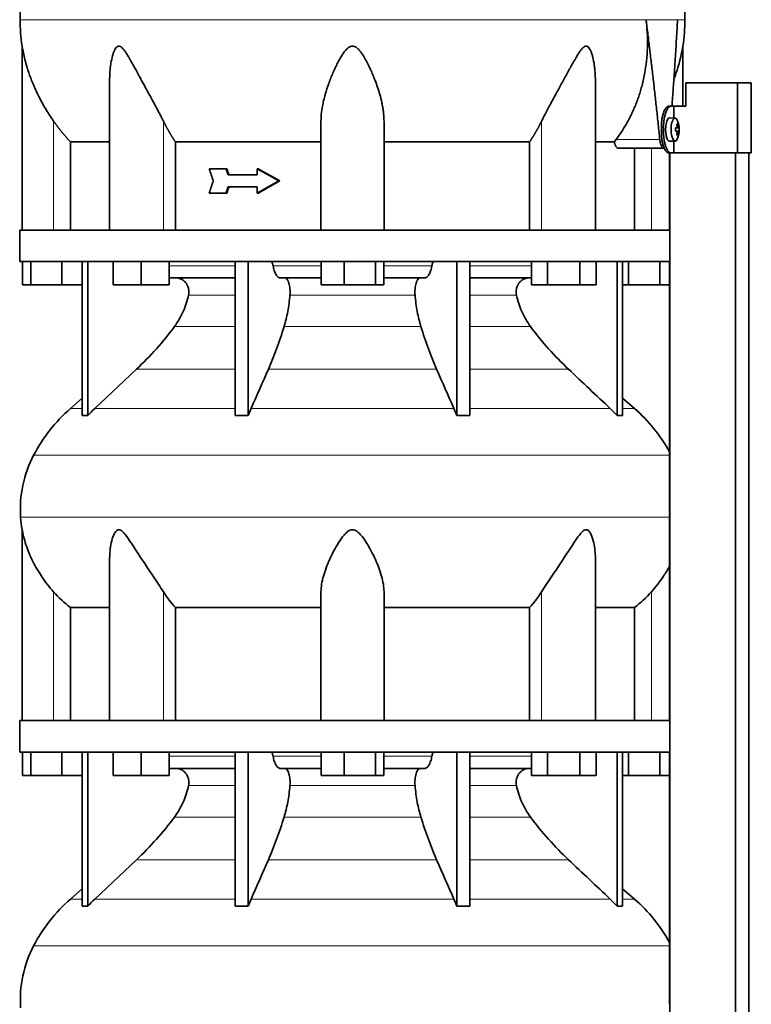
# Model space of a CAD drawing. Header units: millimetres. Extents: x 446 to 1338, y -1671 to 1539.
# Tile 20 of 25: x 962 to 1275, y 381 to 803. Entities that reach past the tile are written whole.
import ezdxf

# ---------------------------------------------------------------- set-up
doc = ezdxf.new("R2010")
doc.units = ezdxf.units.MM
for name, color, linetype in [('M5X8_UNI7687', 7, 'Continuous'), ('MID_344-3', 7, 'Continuous'), ('VSI344-454_TERMI', 7, 'Continuous'), ('VSI344-454_TESTA', 7, 'Continuous'), ('VSI344_DIFFUSORE', 7, 'Continuous')]:
    doc.layers.add(name, color=color, linetype=linetype)

# ---------------------------------------------------------------- blocks, each defined once
blk = doc.blocks.new('SE3')
at = {"layer": 'M5X8_UNI7687', "color": 7, "linetype": 'Continuous', "lineweight": 35}
for p, q in [((1242.54, 760.6), (1240.19, 760.67)), ((1244.06, 756.38), (1242.66, 756.26)), ((1242.66, 756.33), (1243.24, 756.38)), ((1244.26, 756.36), (1242.66, 756.25)), ((1244.26, 754.98), (1242.66, 755.1)), ((1242.66, 755.09), (1244.06, 754.96)), ((1243.24, 754.96), (1242.66, 755.02)), ((1243.7, 758.01), (1243.28, 757.7)), ((1240.19, 750.67), (1242.54, 750.74)), ((1243.7, 753.34), (1243.28, 753.64))]:
    blk.add_line(p, q, dxfattribs=at)
at = {"layer": 'M5X8_UNI7687', "color": 4, "linetype": 'Continuous', "lineweight": 9}
for p, q in [((1242.66, 756.33), (1243.24, 756.38)), ((1243.24, 754.96), (1242.66, 755.02)), ((1243.4, 756.84), (1243.89, 756.88)), ((1243.89, 754.46), (1243.4, 754.51))]:
    blk.add_line(p, q, dxfattribs=at)
at = {"layer": 'M5X8_UNI7687', "color": 7, "linetype": 'Continuous', "lineweight": 35}
for centre, radius, start, end in [((1234.35, 755.67), 10, 337.7946, 22.2054), ((1234.66, 755.67), 9.62, 355.8727, 4.1273)]:
    blk.add_arc(centre, radius, start, end, dxfattribs=at)
for centre, major_axis, ratio, start_param, end_param in [((1240.17, 755.67), (0, 5), 0.34202, 0, 3.151709), ((1242.52, 755.67), (0, -4.93), 0.34202, 2.444185, 6.283185), ((1234.36, 755.52), (9.97, 0.82), 0.029809, 0.468971, 0.583531), ((1237.47, 755.67), (0, -9.26), 0.562348, 1.49595, 1.645642), ((1234.36, 755.83), (9.97, -0.82), 0.029809, -0.583531, -0.468971), ((1236.42, 752.61), (7.67, 5.19), 0.199978, 0.212267, 0.361959), ((1234.41, 755.67), (0, 10), 0.906308, 4.833518, 4.948078), ((1234.3, 755.67), (0, 10), 0.965926, 4.833518, 4.948078), ((1234.36, 755.52), (9.97, 0.82), 0.029809, 0.112154, 0.226713), ((1234.36, 755.83), (9.97, -0.82), 0.029809, -0.226713, -0.112154), ((1242.52, 755.67), (0, -4.93), 0.34202, 0, 0.697408), ((1234.41, 755.67), (0, -10), 0.906308, 1.335108, 1.449667), ((1236.42, 758.74), (7.67, -5.19), 0.199978, -0.361959, -0.212267), ((1234.3, 755.67), (0, -10), 0.965926, 1.335108, 1.449667)]:
    blk.add_ellipse(centre, major_axis=major_axis, ratio=ratio, start_param=start_param, end_param=end_param, dxfattribs=at)
for points in [[(1243.24, 756.38), (1243.24, 756.38), (1243.26, 756.38), (1243.28, 756.39), (1243.3, 756.4), (1243.32, 756.42), (1243.34, 756.44), (1243.35, 756.47), (1243.37, 756.5), (1243.38, 756.53), (1243.39, 756.57), (1243.4, 756.61), (1243.41, 756.65), (1243.41, 756.69), (1243.41, 756.73), (1243.41, 756.78), (1243.41, 756.83), (1243.41, 756.86), (1243.41, 756.88)], [(1243.41, 754.46), (1243.41, 754.48), (1243.41, 754.52), (1243.41, 754.56), (1243.41, 754.61), (1243.41, 754.65), (1243.41, 754.7), (1243.4, 754.74), (1243.39, 754.78), (1243.38, 754.81), (1243.37, 754.85), (1243.35, 754.88), (1243.34, 754.9), (1243.32, 754.92), (1243.3, 754.94), (1243.28, 754.95), (1243.26, 754.96), (1243.24, 754.96), (1243.24, 754.96)], [(1243.89, 756.88), (1243.89, 756.86), (1243.9, 756.83), (1243.91, 756.78), (1243.91, 756.73), (1243.92, 756.69), (1243.93, 756.65), (1243.94, 756.61), (1243.95, 756.57), (1243.97, 756.53), (1243.98, 756.5), (1243.99, 756.47), (1244, 756.44), (1244.02, 756.42), (1244.03, 756.4), (1244.04, 756.39), (1244.05, 756.38), (1244.06, 756.38), (1244.06, 756.38)], [(1244.06, 754.96), (1244.06, 754.96), (1244.05, 754.96), (1244.04, 754.95), (1244.03, 754.94), (1244.02, 754.92), (1244, 754.9), (1243.99, 754.88), (1243.98, 754.85), (1243.97, 754.81), (1243.95, 754.78), (1243.94, 754.74), (1243.93, 754.7), (1243.92, 754.65), (1243.91, 754.61), (1243.91, 754.56), (1243.9, 754.52), (1243.89, 754.48), (1243.89, 754.46)]]:
    blk.add_open_spline(points, degree=3, dxfattribs=at)
at = {"layer": 'MID_344-3', "color": 7, "linetype": 'Continuous', "lineweight": 35}
for p, q in [((1240.18, 745.67), (1240.18, 712.67)), ((1240.25, 745.67), (1240.25, 83.67)), ((1268.39, 83.67), (1268.39, 745.67)), ((1274.18, 83.67), (1274.18, 745.67)), ((1240.18, 699.17), (1240.18, 595.23)), ((1240.18, 590.99), (1240.18, 502.67)), ((1240.18, 489.17), (1240.18, 385.23))]:
    blk.add_line(p, q, dxfattribs=at)
at = {"layer": 'VSI344-454_TERMI', "color": 7, "linetype": 'Continuous', "lineweight": 35}
for p, q in [((1269.27, 775.67), (1247.17, 775.67)), ((1247.17, 775.67), (1247.17, 765.67)), ((1275.19, 775.67), (1269.27, 775.67)), ((1269.27, 775.67), (1269.27, 745.67)), ((1275.19, 775.67), (1275.19, 745.67)), ((1239.9, 765.67), (1240.82, 765.67)), ((1240.82, 765.67), (1242, 765.67)), ((1242, 760.62), (1242, 765.67)), ((1242, 765.67), (1247.17, 765.67)), ((1236.67, 754.67), (1236.67, 756.67)), ((1237.59, 754.67), (1237.59, 756.67)), ((1242, 745.67), (1242, 750.73)), ((1240.82, 745.67), (1239.9, 745.67)), ((1240.82, 745.67), (1242, 745.67)), ((1269.27, 745.67), (1242, 745.67)), ((1275.19, 745.67), (1269.27, 745.67))]:
    blk.add_line(p, q, dxfattribs=at)
at = {"layer": 'VSI344-454_TERMI', "color": 4, "linetype": 'Continuous', "lineweight": 9}
for p, q in [((1236.67, 756.67), (1237.59, 756.67)), ((1237.59, 754.67), (1236.67, 754.67))]:
    blk.add_line(p, q, dxfattribs=at)
at = {"layer": 'VSI344-454_TERMI', "color": 7, "linetype": 'Continuous', "lineweight": 35}
for points, knots in [([(1236.67, 756.67), (1236.67, 756.77), (1236.67, 756.97), (1236.68, 757.26), (1236.69, 757.56), (1236.7, 757.85), (1236.72, 758.14), (1236.74, 758.43), (1236.76, 758.71), (1236.79, 759), (1236.82, 759.28), (1236.85, 759.56), (1236.89, 759.84), (1236.96, 760.3), (1237.07, 760.92), (1237.25, 761.68), (1237.45, 762.39), (1237.67, 763.05), (1237.91, 763.64), (1238.17, 764.17), (1238.44, 764.62), (1238.69, 764.96), (1238.92, 765.2), (1239.11, 765.37), (1239.31, 765.51), (1239.51, 765.6), (1239.7, 765.66), (1239.83, 765.67), (1239.9, 765.67)], [0, 0, 0, 0, 0.020997, 0.041893, 0.062713, 0.083477, 0.104209, 0.124931, 0.145666, 0.166436, 0.187265, 0.208173, 0.229184, 0.250319, 0.312379, 0.374611, 0.437429, 0.499972, 0.562502, 0.625327, 0.687534, 0.749602, 0.791735, 0.833469, 0.874983, 0.916456, 0.958068, 1, 1, 1, 1]), ([(1240.82, 765.67), (1240.79, 765.67), (1240.72, 765.67), (1240.63, 765.65), (1240.53, 765.63), (1240.43, 765.6), (1240.33, 765.55), (1240.23, 765.5), (1240.14, 765.44), (1240.04, 765.37), (1239.94, 765.29), (1239.84, 765.2), (1239.74, 765.1), (1239.58, 764.92), (1239.36, 764.62), (1239.09, 764.17), (1238.83, 763.64), (1238.59, 763.05), (1238.37, 762.39), (1238.17, 761.68), (1238, 760.92), (1237.87, 760.21), (1237.78, 759.57), (1237.71, 759), (1237.66, 758.43), (1237.62, 757.85), (1237.6, 757.26), (1237.59, 756.87), (1237.59, 756.67)], [0, 0, 0, 0, 0.021018, 0.041934, 0.062771, 0.08355, 0.104295, 0.125028, 0.145771, 0.166547, 0.187379, 0.208288, 0.229298, 0.250429, 0.312489, 0.374705, 0.437522, 0.500061, 0.562591, 0.625422, 0.687637, 0.749714, 0.79185, 0.833578, 0.875077, 0.916526, 0.958107, 1, 1, 1, 1]), ([(1239.9, 745.67), (1239.87, 745.67), (1239.8, 745.67), (1239.7, 745.69), (1239.6, 745.71), (1239.51, 745.75), (1239.41, 745.79), (1239.31, 745.84), (1239.21, 745.9), (1239.11, 745.97), (1239.02, 746.06), (1238.92, 746.15), (1238.82, 746.25), (1238.66, 746.43), (1238.44, 746.72), (1238.17, 747.17), (1237.91, 747.7), (1237.67, 748.3), (1237.45, 748.95), (1237.25, 749.66), (1237.07, 750.42), (1236.95, 751.13), (1236.85, 751.78), (1236.79, 752.34), (1236.74, 752.91), (1236.7, 753.49), (1236.68, 754.08), (1236.67, 754.47), (1236.67, 754.67)], [0, 0, 0, 0, 0.021018, 0.041935, 0.062772, 0.083551, 0.104297, 0.125029, 0.145773, 0.166549, 0.187381, 0.20829, 0.2293, 0.250431, 0.312491, 0.374707, 0.437523, 0.500061, 0.562591, 0.625422, 0.687637, 0.749714, 0.79185, 0.833578, 0.875076, 0.916526, 0.958107, 1, 1, 1, 1]), ([(1237.59, 754.67), (1237.59, 754.57), (1237.59, 754.38), (1237.6, 754.08), (1237.61, 753.79), (1237.62, 753.49), (1237.64, 753.2), (1237.66, 752.92), (1237.68, 752.63), (1237.71, 752.34), (1237.74, 752.06), (1237.78, 751.78), (1237.82, 751.5), (1237.88, 751.04), (1238, 750.42), (1238.17, 749.66), (1238.37, 748.95), (1238.59, 748.3), (1238.83, 747.7), (1239.09, 747.17), (1239.36, 746.72), (1239.62, 746.38), (1239.84, 746.14), (1240.04, 745.97), (1240.23, 745.84), (1240.43, 745.74), (1240.63, 745.68), (1240.76, 745.68), (1240.82, 745.67)], [0, 0, 0, 0, 0.020996, 0.041893, 0.062713, 0.083477, 0.104209, 0.124931, 0.145666, 0.166436, 0.187264, 0.208173, 0.229184, 0.250319, 0.312379, 0.374611, 0.437429, 0.499972, 0.562503, 0.625328, 0.687536, 0.749604, 0.791737, 0.833471, 0.874985, 0.916457, 0.958069, 1, 1, 1, 1])]:
    blk.add_open_spline(points, degree=3, knots=knots, dxfattribs=at)
at = {"layer": 'VSI344-454_TESTA', "color": 4, "linetype": 'Continuous', "lineweight": 9}
for p, q in [((1243.62, 802.7), (1230.11, 802.7)), ((976.39, 712.67), (976.39, 759.25)), ((1023.42, 712.67), (1023.42, 759.25)), ((1185.35, 712.67), (1185.35, 759.25)), ((1217.25, 751.38), (1235.99, 751.38)), ((1232.39, 712.67), (1232.39, 747.67))]:
    blk.add_line(p, q, dxfattribs=at)
at = {"layer": 'VSI344-454_TESTA', "color": 7, "linetype": 'Continuous', "lineweight": 35}
for p, q in [((962.89, 791.42), (962.89, 712.67)), ((1245.89, 765.67), (1245.89, 791.42)), ((1000.38, 777.04), (1000.38, 712.67)), ((1208.4, 712.67), (1208.4, 777.04)), ((1090.89, 712.67), (1090.89, 759.25)), ((1117.89, 712.67), (1117.89, 759.25)), ((983.64, 750.37), (983.64, 712.67)), ((1028.55, 750.37), (1028.55, 712.67)), ((1180.22, 750.37), (1180.22, 712.67)), ((1216.52, 750.37), (1208.51, 750.37)), ((1216.52, 750.37), (1217.25, 751.38)), ((1218.16, 747.67), (1237.75, 747.67)), ((1225.13, 747.67), (1225.13, 712.67)), ((1050.22, 738.84), (1043.07, 738.84)), ((1050.6, 738.84), (1050.22, 738.84)), ((1063.99, 738.84), (1063.61, 738.84)), ((1072.9, 733.67), (1063.61, 738.84)), ((1063.61, 738.84), (1063.61, 736.25)), ((1073.29, 733.67), (1063.99, 738.84)), ((1063.61, 736.25), (1051.07, 736.25)), ((1072.9, 733.67), (1063.61, 728.51)), ((1073.29, 733.67), (1063.99, 728.51)), ((1073.29, 733.67), (1072.9, 733.67)), ((1063.61, 731.09), (1051.07, 731.09)), ((1063.61, 731.09), (1063.61, 728.51)), ((1050.22, 728.51), (1043.07, 728.51)), ((1050.6, 728.51), (1050.22, 728.51)), ((1063.99, 728.51), (1063.61, 728.51))]:
    blk.add_line(p, q, dxfattribs=at)
for centre, start, end in [((1038.35, 802.8), 180.0677, 188.5809), ((1170.42, 802.8), 351.4193, 359.9323)]:
    blk.add_arc(centre, 76.32, start, end, dxfattribs=at)
for points, degree, knots in [([(989.12, 939.12), (987.66, 934.26), (983.71, 924.41), (976.44, 909.26), (970.26, 892.9), (966.51, 876.38), (964.29, 860.23), (963.04, 844.26), (962.38, 828.38), (962.17, 814.61), (962.03, 806.06), (962.03, 802.71)], 3, [0, 0, 0, 0, 0.117079, 0.240569, 0.360617, 0.476421, 0.590288, 0.703407, 0.816259, 0.929029, 1, 1, 1, 1]), ([(1219.65, 939.12), (1221.11, 934.26), (1225.07, 924.41), (1232.33, 909.26), (1238.51, 892.9), (1242.26, 876.38), (1244.48, 860.23), (1245.73, 844.26), (1246.39, 828.38), (1246.6, 814.61), (1246.74, 806.06), (1246.74, 802.71)], 3, [0, 0, 0, 0, 0.117079, 0.240569, 0.360617, 0.476421, 0.590288, 0.703407, 0.816259, 0.929029, 1, 1, 1, 1]), ([(1217.25, 751.38), (1217.72, 752.02), (1218.67, 753.31), (1220.01, 755.32), (1221.27, 757.37), (1222.46, 759.47), (1223.57, 761.61), (1224.6, 763.8), (1225.56, 766.02), (1226.43, 768.28), (1227.22, 770.57), (1227.93, 772.89), (1228.85, 776.28), (1229.78, 780.77), (1230.5, 786.36), (1230.77, 791.89), (1230.68, 797.34), (1230.3, 800.93), (1230.11, 802.7)], 3, [0, 0, 0, 0, 0.045711, 0.091341, 0.13689, 0.182361, 0.227753, 0.273067, 0.318303, 0.363461, 0.408543, 0.453547, 0.498475, 0.603623, 0.706356, 0.806668, 0.904552, 1, 1, 1, 1]), ([(1241.2, 765.67), (1241.22, 766.05), (1241.34, 767.62), (1241.54, 770.32), (1241.78, 773.72), (1242.14, 778.94), (1242.6, 785.87), (1243.14, 794.42), (1243.46, 799.99), (1243.62, 802.7)], 3, [0.2784568, 0.2784568, 0.2784568, 0.2784568, 0.3008671, 0.3697767, 0.4361634, 0.5000272, 0.6747049, 0.8413625, 1, 1, 1, 1]), ([(976.39, 759.25), (976.08, 759.69), (975.45, 760.6), (974.53, 762.01), (973.59, 763.49), (972.65, 765.05), (971.49, 767.07), (970.1, 769.67), (968.68, 772.63), (967.46, 775.43), (966.24, 778.56), (965.09, 781.97), (964.1, 785.51), (963.5, 788.13), (963.18, 789.73), (963.02, 790.64), (962.91, 791.23), (962.89, 791.41), (962.89, 791.41)], 3, [0, 0, 0, 0, 0.0207315, 0.0423915, 0.0649855, 0.0885178, 0.1129927, 0.1557981, 0.2041241, 0.2433105, 0.2789295, 0.3409942, 0.392778, 0.4359518, 0.4604978, 0.4716154, 0.4871189, 0.4999901, 0.4999901, 0.4999901, 0.4999901]), ([(1023.42, 759.25), (1023.21, 759.68), (1022.77, 760.56), (1022.06, 761.93), (1021.25, 763.49), (1020.31, 765.24), (1019, 767.68), (1017.42, 770.56), (1015.69, 773.73), (1014.15, 776.55), (1012.78, 779.04), (1011.58, 781.25), (1010.2, 783.77), (1008.94, 786.01), (1007.75, 787.99), (1006.93, 789.23), (1006.14, 790.28), (1005.34, 791.07), (1004.49, 791.5), (1003.68, 791.31), (1003.04, 790.65), (1002.51, 789.72), (1002.04, 788.59), (1001.45, 786.73), (1000.99, 784.55), (1000.64, 782.08), (1000.45, 779.9), (1000.38, 778.19), (1000.38, 777.23), (1000.38, 777.04)], 3, [0, 0, 0, 0, 0.020247, 0.0413012, 0.0631676, 0.0911499, 0.1206822, 0.1725651, 0.2189806, 0.2600001, 0.2962057, 0.3283254, 0.3570821, 0.4069553, 0.4285992, 0.4484587, 0.4665056, 0.4826091, 0.4971306, 0.5113122, 0.5266668, 0.543344, 0.562023, 0.5826937, 0.6304427, 0.6595254, 0.6923195, 0.7261108, 0.7344062, 0.7344062, 0.7344062, 0.7344062]), ([(1117.89, 759.25), (1117.88, 759.68), (1117.87, 760.56), (1117.77, 761.93), (1117.61, 763.49), (1117.34, 765.24), (1116.86, 767.68), (1116.14, 770.56), (1115.15, 773.73), (1114.14, 776.55), (1113.14, 779.04), (1112.18, 781.25), (1110.99, 783.77), (1109.8, 786.01), (1108.56, 787.99), (1107.67, 789.23), (1106.74, 790.28), (1105.76, 791.07), (1104.63, 791.5), (1103.45, 791.31), (1102.43, 790.65), (1101.5, 789.72), (1100.61, 788.59), (1099.38, 786.73), (1098.19, 784.55), (1096.97, 782.08), (1095.99, 779.9), (1095.05, 777.62), (1093.9, 774.57), (1092.87, 771.39), (1092.02, 768.17), (1091.43, 765.32), (1090.98, 762.35), (1090.92, 760.25), (1090.89, 759.25)], 3, [0, 0, 0, 0, 0.020247, 0.041301, 0.063168, 0.09115, 0.120682, 0.172565, 0.218981, 0.26, 0.296206, 0.328325, 0.357082, 0.406955, 0.428599, 0.448459, 0.466506, 0.482609, 0.497131, 0.511312, 0.526667, 0.543344, 0.562023, 0.582694, 0.630443, 0.659525, 0.692319, 0.726111, 0.759233, 0.82594, 0.865768, 0.902245, 0.953307, 1, 1, 1, 1]), ([(1208.4, 777.04), (1208.4, 777.74), (1208.36, 779.17), (1208.21, 781.25), (1207.91, 783.77), (1207.49, 786.01), (1206.94, 787.99), (1206.48, 789.23), (1205.97, 790.28), (1205.37, 791.07), (1204.63, 791.5), (1203.77, 791.31), (1202.97, 790.65), (1202.19, 789.72), (1201.4, 788.59), (1200.24, 786.73), (1199.01, 784.55), (1197.65, 782.08), (1196.46, 779.9), (1195.21, 777.62), (1193.55, 774.57), (1191.81, 771.39), (1190.04, 768.17), (1188.5, 765.32), (1186.91, 762.35), (1185.85, 760.25), (1185.35, 759.25)], 3, [0.2656245, 0.2656245, 0.2656245, 0.2656245, 0.2962057, 0.3283254, 0.3570821, 0.4069553, 0.4285992, 0.4484587, 0.4665056, 0.4826091, 0.4971306, 0.5113122, 0.5266668, 0.543344, 0.562023, 0.5826937, 0.6304427, 0.6595254, 0.6923195, 0.7261108, 0.7592332, 0.8259403, 0.8657684, 0.9022453, 0.9533075, 1, 1, 1, 1]), ([(1245.89, 791.41), (1245.89, 791.41), (1245.89, 791.41), (1245.86, 791.23), (1245.74, 790.57), (1245.57, 789.62), (1245.34, 788.49), (1245.04, 787.14), (1244.54, 785.05), (1243.68, 781.95), (1242.72, 779.13), (1242.11, 777.5), (1242.03, 777.29)], 3, [0.499991, 0.499991, 0.499991, 0.499991, 0.5000341, 0.5129562, 0.5284792, 0.5444389, 0.5641957, 0.583938, 0.6074587, 0.6593255, 0.7214848, 0.730703, 0.730703, 0.730703, 0.730703]), ([(983.64, 750.37), (981.64, 752.48), (979.83, 754.7), (978.02, 756.9), (976.39, 759.25)], 2, [0, 0, 0, 0.5, 0.5, 1, 1, 1]), ([(1028.55, 750.37), (1027.14, 752.48), (1025.85, 754.7), (1024.58, 756.9), (1023.42, 759.25)], 2, [0, 0, 0, 0.5, 0.5, 1, 1, 1]), ([(1185.35, 759.25), (1184.19, 756.9), (1182.92, 754.7), (1181.63, 752.48), (1180.22, 750.37)], 2, [0, 0, 0, 0.5, 0.5, 1, 1, 1]), ([(983.64, 750.37), (984.27, 750.37), (985.3, 750.37), (988.14, 750.37), (989.95, 750.37), (994.31, 750.37), (996.86, 750.37), (999.93, 750.37), (1000.1, 750.37), (1000.26, 750.37)], 3, [0, 0, 0, 0, 0.25, 0.25, 0.5, 0.5, 0.75, 0.75, 0.764371, 0.764371, 0.764371, 0.764371]), ([(1028.55, 750.37), (1033, 750.37), (1037.7, 750.37), (1047.52, 750.37), (1052.63, 750.37), (1063.15, 750.37), (1068.57, 750.37), (1079.61, 750.37), (1085.22, 750.37), (1090.89, 750.37)], 3, [0, 0, 0, 0, 0.25, 0.25, 0.5, 0.5, 0.75, 0.75, 1, 1, 1, 1]), ([(1117.89, 750.37), (1123.55, 750.37), (1129.17, 750.37), (1140.2, 750.37), (1145.62, 750.37), (1156.15, 750.37), (1161.26, 750.37), (1171.07, 750.37), (1175.77, 750.37), (1180.22, 750.37)], 3, [0, 0, 0, 0, 0.25, 0.25, 0.5, 0.5, 0.75, 0.75, 1, 1, 1, 1]), ([(1218.16, 747.67), (1218.13, 747.67), (1218.08, 747.67), (1218, 747.69), (1217.92, 747.72), (1217.84, 747.75), (1217.76, 747.8), (1217.62, 747.89), (1217.44, 748.07), (1217.22, 748.38), (1217.01, 748.77), (1216.85, 749.16), (1216.74, 749.5), (1216.66, 749.78), (1216.58, 750.07), (1216.54, 750.27), (1216.52, 750.37)], 3, [0, 0, 0, 0, 0.041685, 0.083129, 0.124417, 0.165635, 0.206869, 0.248205, 0.373034, 0.498358, 0.621809, 0.745536, 0.809628, 0.873199, 0.936554, 1, 1, 1, 1]), ([(1235.99, 751.38), (1236, 751.3), (1236.01, 751.15), (1236.04, 750.93), (1236.07, 750.71), (1236.11, 750.5), (1236.15, 750.29), (1236.19, 750.09), (1236.28, 749.73), (1236.43, 749.24), (1236.65, 748.69), (1236.91, 748.24), (1237.13, 747.97), (1237.32, 747.82), (1237.46, 747.73), (1237.61, 747.68), (1237.7, 747.67), (1237.75, 747.67)], 3, [0, 0, 0, 0, 0.036137, 0.072006, 0.107687, 0.143258, 0.1788, 0.214393, 0.250117, 0.375419, 0.499764, 0.624342, 0.749875, 0.812239, 0.874428, 0.936872, 1, 1, 1, 1])]:
    blk.add_open_spline(points, degree=degree, knots=knots, dxfattribs=at)
at = {"layer": 'VSI344-454_TESTA', "color": 4, "linetype": 'Continuous', "lineweight": 9}
for points, weights in [([(962.03, 802.71), (962.03, 802.71), (1142.75, 802.71), (1230.11, 802.7)], [1, 0.494458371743, 0.494458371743, 1]), ([(1243.62, 802.7), (1245.7, 802.71), (1246.74, 802.71), (1246.74, 802.71)], [1, 0.996331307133, 0.996331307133, 1])]:
    blk.add_rational_spline(points, weights, degree=3, dxfattribs=at)
at = {"layer": 'VSI344-454_TESTA', "color": 7, "linetype": 'Continuous', "lineweight": 35}
for points, degree in [([(1235.99, 751.38), (1233.35, 777.15), (1230.11, 802.7)], 2), ([(1044.72, 733.67), (1044.17, 735.39), (1043.62, 737.11), (1043.07, 738.84)], 3), ([(1051.07, 736.25), (1050.78, 737.11), (1050.5, 737.98), (1050.22, 738.84)], 3), ([(1051.45, 736.25), (1051.17, 737.11), (1050.89, 737.98), (1050.6, 738.84)], 3), ([(1044.72, 733.67), (1044.17, 731.95), (1043.62, 730.23), (1043.07, 728.51)], 3), ([(1051.07, 731.09), (1050.78, 730.23), (1050.5, 729.37), (1050.22, 728.51)], 3), ([(1051.45, 731.09), (1051.17, 730.23), (1050.89, 729.37), (1050.6, 728.51)], 3)]:
    blk.add_open_spline(points, degree=degree, dxfattribs=at)
at = {"layer": 'VSI344_DIFFUSORE', "color": 7, "linetype": 'Continuous', "lineweight": 35}
for p, q in [((961.89, 712.67), (1240.24, 712.67)), ((961.89, 712.67), (961.89, 699.17)), ((1240.24, 712.67), (1240.24, 699.17)), ((961.89, 699.17), (1240.24, 699.17)), ((963, 689.17), (963, 699.17)), ((966.59, 689.17), (966.59, 699.17)), ((979.97, 689.17), (979.97, 699.17)), ((988.68, 633.21), (988.68, 699.17)), ((990.97, 633.21), (990.97, 699.17)), ((1001.88, 689.17), (1001.88, 699.17)), ((1013.88, 689.17), (1013.88, 699.17)), ((1025.88, 689.17), (1025.88, 699.17)), ((1054.16, 633.21), (1054.16, 699.17)), ((1059.7, 633.21), (1059.7, 699.17)), ((1091, 689.17), (1091, 699.17)), ((1100.8, 689.17), (1100.8, 699.17)), ((1114.18, 689.17), (1114.18, 699.17)), ((1117.77, 689.17), (1117.77, 699.17)), ((1149.07, 633.21), (1149.07, 699.17)), ((1154.61, 633.21), (1154.61, 699.17)), ((1181.04, 689.17), (1181.04, 699.17)), ((1187.97, 689.17), (1187.97, 699.17)), ((1201.82, 689.17), (1201.82, 699.17)), ((1208.75, 689.17), (1208.75, 699.17)), ((1217.8, 633.21), (1217.8, 699.17)), ((1220.09, 633.21), (1220.09, 699.17)), ((1222.59, 689.17), (1222.59, 699.17)), ((1235.97, 689.17), (1235.97, 699.17)), ((1054.16, 692.17), (1025.88, 692.17)), ((1091, 692.17), (1073.5, 692.17)), ((1135.27, 692.17), (1117.77, 692.17)), ((1181.04, 692.17), (1154.61, 692.17)), ((966.59, 689.17), (963, 689.17)), ((979.97, 689.17), (966.59, 689.17)), ((988.68, 689.17), (979.97, 689.17)), ((1013.88, 689.17), (1001.88, 689.17)), ((1025.88, 689.17), (1013.88, 689.17)), ((1100.8, 689.17), (1091, 689.17)), ((1114.18, 689.17), (1100.8, 689.17)), ((1117.77, 689.17), (1114.18, 689.17)), ((1187.97, 689.17), (1181.04, 689.17)), ((1201.82, 689.17), (1187.97, 689.17)), ((1208.75, 689.17), (1201.82, 689.17)), ((1222.59, 689.17), (1220.09, 689.17)), ((1235.97, 689.17), (1222.59, 689.17)), ((1240.18, 689.17), (1235.97, 689.17)), ((1011.89, 653.08), (993.97, 636.22)), ((988.68, 640.64), (983.59, 636.22)), ((1225.18, 636.22), (1220.09, 640.64)), ((1054.16, 633.21), (1059.7, 633.21)), ((1059.7, 633.21), (1060.95, 636.22)), ((1214.8, 636.22), (1217.8, 633.21)), ((1217.8, 633.21), (1220.09, 633.21)), ((962.89, 584.38), (962.89, 502.67)), ((1000.38, 572.17), (1000.38, 502.67)), ((1208.4, 502.67), (1208.4, 572.18)), ((1090.89, 502.67), (1090.89, 557.77)), ((1117.89, 502.67), (1117.89, 557.77)), ((983.64, 551.05), (1000.38, 551.05)), ((983.64, 502.67), (983.64, 551.05)), ((1028.55, 551.05), (1090.89, 551.05)), ((1028.55, 502.67), (1028.55, 551.05)), ((1117.89, 551.05), (1180.22, 551.05)), ((1180.22, 551.05), (1180.22, 502.67)), ((1208.4, 551.05), (1225.13, 551.05)), ((1225.13, 551.05), (1225.13, 502.67)), ((961.89, 502.67), (1240.24, 502.67)), ((961.89, 502.67), (961.89, 489.17)), ((1240.24, 502.67), (1240.24, 489.17)), ((961.89, 489.17), (1240.24, 489.17)), ((963, 479.17), (963, 489.17)), ((966.59, 479.17), (966.59, 489.17)), ((979.97, 479.17), (979.97, 489.17)), ((988.68, 423.21), (988.68, 489.17)), ((990.97, 423.21), (990.97, 489.17)), ((1001.88, 479.17), (1001.88, 489.17)), ((1013.88, 479.17), (1013.88, 489.17)), ((1025.88, 479.17), (1025.88, 489.17)), ((1054.16, 423.21), (1054.16, 489.17)), ((1059.7, 423.21), (1059.7, 489.17)), ((1091, 479.17), (1091, 489.17)), ((1100.8, 479.17), (1100.8, 489.17)), ((1114.18, 479.17), (1114.18, 489.17)), ((1117.77, 479.17), (1117.77, 489.17)), ((1149.07, 423.21), (1149.07, 489.17)), ((1154.61, 423.21), (1154.61, 489.17)), ((1181.04, 479.17), (1181.04, 489.17)), ((1187.97, 479.17), (1187.97, 489.17)), ((1201.82, 479.17), (1201.82, 489.17)), ((1208.75, 479.17), (1208.75, 489.17)), ((1217.8, 423.21), (1217.8, 489.17)), ((1220.09, 423.21), (1220.09, 489.17)), ((1222.59, 479.17), (1222.59, 489.17)), ((1235.97, 479.17), (1235.97, 489.17)), ((1054.16, 482.17), (1025.88, 482.17)), ((1091, 482.17), (1073.5, 482.17)), ((1135.27, 482.17), (1117.77, 482.17)), ((1181.04, 482.17), (1154.61, 482.17)), ((966.59, 479.17), (963, 479.17)), ((979.97, 479.17), (966.59, 479.17)), ((988.68, 479.17), (979.97, 479.17)), ((1013.88, 479.17), (1001.88, 479.17)), ((1025.88, 479.17), (1013.88, 479.17)), ((1100.8, 479.17), (1091, 479.17)), ((1114.18, 479.17), (1100.8, 479.17)), ((1117.77, 479.17), (1114.18, 479.17)), ((1187.97, 479.17), (1181.04, 479.17)), ((1201.82, 479.17), (1187.97, 479.17)), ((1208.75, 479.17), (1201.82, 479.17)), ((1222.59, 479.17), (1220.09, 479.17)), ((1235.97, 479.17), (1222.59, 479.17)), ((1240.18, 479.17), (1235.97, 479.17)), ((1011.89, 443.08), (993.97, 426.22)), ((988.68, 430.64), (983.59, 426.22)), ((1225.18, 426.22), (1220.09, 430.64)), ((1059.7, 423.21), (1060.95, 426.22)), ((1214.8, 426.22), (1217.8, 423.21)), ((1054.16, 423.21), (1059.7, 423.21)), ((1217.8, 423.21), (1220.09, 423.21))]:
    blk.add_line(p, q, dxfattribs=at)
at = {"layer": 'VSI344_DIFFUSORE', "color": 4, "linetype": 'Continuous', "lineweight": 9}
for p, q in [((1025.88, 697.39), (1054.16, 697.39)), ((1070.37, 697.39), (1091, 697.39)), ((1117.77, 697.39), (1138.4, 697.39)), ((1154.61, 697.39), (1181.04, 697.39)), ((1054.16, 684.84), (1034.16, 684.84)), ((1131.18, 684.84), (1077.59, 684.84)), ((1174.61, 684.84), (1154.61, 684.84)), ((1028.15, 671.37), (1054.16, 671.37)), ((1075.1, 671.37), (1133.67, 671.37)), ((1154.61, 671.37), (1180.62, 671.37)), ((1011.89, 653.08), (1054.16, 653.08)), ((1068.37, 653.08), (1140.4, 653.08)), ((1154.61, 653.08), (1196.88, 653.08)), ((988.68, 636.22), (983.59, 636.22)), ((993.97, 636.22), (1054.16, 636.22)), ((1060.95, 636.22), (1147.82, 636.22)), ((1154.61, 636.22), (1214.8, 636.22)), ((1220.09, 636.22), (1225.18, 636.22)), ((967.81, 616.23), (1240.18, 616.23)), ((1240.18, 589.68), (962.25, 589.68)), ((976.39, 502.67), (976.39, 557.77)), ((1023.42, 502.67), (1023.42, 557.77)), ((1185.35, 502.67), (1185.35, 557.77)), ((1232.39, 502.67), (1232.39, 557.77)), ((1025.88, 487.39), (1054.16, 487.39)), ((1070.37, 487.39), (1091, 487.39)), ((1117.77, 487.39), (1138.4, 487.39)), ((1154.61, 487.39), (1181.04, 487.39)), ((1054.16, 474.84), (1034.16, 474.84)), ((1131.18, 474.84), (1077.59, 474.84)), ((1174.61, 474.84), (1154.61, 474.84)), ((1028.15, 461.37), (1054.16, 461.37)), ((1075.1, 461.37), (1133.67, 461.37)), ((1154.61, 461.37), (1180.62, 461.37)), ((1011.89, 443.08), (1054.16, 443.08)), ((1068.37, 443.08), (1140.4, 443.08)), ((1154.61, 443.08), (1196.88, 443.08)), ((983.59, 426.22), (988.68, 426.22)), ((993.97, 426.22), (1054.16, 426.22)), ((1060.95, 426.22), (1147.82, 426.22)), ((1154.61, 426.22), (1214.8, 426.22)), ((1220.09, 426.22), (1225.18, 426.22)), ((967.81, 406.23), (1240.18, 406.23))]:
    blk.add_line(p, q, dxfattribs=at)
at = {"layer": 'VSI344_DIFFUSORE', "color": 7, "linetype": 'Continuous', "lineweight": 35}
for centre, radius, start, end in [((1028.56, 584.49), 68.53, 131, 152.418), ((1180.22, 584.49), 68.53, 28.9585, 49), ((1012.06, 593.11), 49.92, 152.418, 183.9452), ((1015.63, 593.36), 53.5, 183.9452, 189.6558), ((1028.56, 374.49), 68.53, 131, 152.418), ((1180.22, 374.49), 68.53, 28.9585, 49), ((1012.06, 383.11), 49.92, 152.418, 183.9452)]:
    blk.add_arc(centre, radius, start, end, dxfattribs=at)
for points, knots in [([(1069.3, 699.17), (1069.36, 699.17), (1069.42, 699.16), (1069.53, 699.12), (1069.58, 699.09), (1069.74, 698.97), (1069.85, 698.84), (1070.03, 698.53), (1070.12, 698.34), (1070.23, 698.01), (1070.26, 697.89), (1070.32, 697.65), (1070.35, 697.52), (1070.37, 697.39)], [0, 0, 0, 0, 0.125, 0.125, 0.25, 0.25, 0.5, 0.5, 0.75, 0.75, 0.875, 0.875, 1, 1, 1, 1]), ([(1073.5, 692.17), (1073.34, 692.17), (1073.17, 692.2), (1072.85, 692.32), (1072.69, 692.41), (1072.38, 692.65), (1072.22, 692.8), (1071.93, 693.15), (1071.78, 693.36), (1071.37, 694.05), (1071.12, 694.61), (1070.8, 695.57), (1070.7, 695.92), (1070.52, 696.63), (1070.44, 697), (1070.37, 697.39)], [0, 0, 0, 0, 0.125, 0.125, 0.25, 0.25, 0.375, 0.375, 0.5, 0.5, 0.75, 0.75, 0.875, 0.875, 1, 1, 1, 1]), ([(1135.27, 692.17), (1135.43, 692.17), (1135.6, 692.2), (1135.92, 692.32), (1136.08, 692.41), (1136.39, 692.65), (1136.55, 692.8), (1136.85, 693.15), (1136.99, 693.36), (1137.4, 694.05), (1137.65, 694.61), (1137.97, 695.57), (1138.07, 695.92), (1138.25, 696.63), (1138.33, 697), (1138.4, 697.39)], [0, 0, 0, 0, 0.125, 0.125, 0.25, 0.25, 0.375, 0.375, 0.5, 0.5, 0.75, 0.75, 0.875, 0.875, 1, 1, 1, 1]), ([(1139.47, 699.17), (1139.41, 699.17), (1139.35, 699.16), (1139.24, 699.12), (1139.19, 699.09), (1139.03, 698.97), (1138.93, 698.84), (1138.74, 698.53), (1138.65, 698.34), (1138.54, 698.01), (1138.51, 697.89), (1138.45, 697.65), (1138.42, 697.52), (1138.4, 697.39)], [0, 0, 0, 0, 0.125, 0.125, 0.25, 0.25, 0.5, 0.5, 0.75, 0.75, 0.875, 0.875, 1, 1, 1, 1]), ([(1034.16, 684.84), (1034.25, 685.27), (1034.3, 685.73), (1034.3, 686.62), (1034.25, 687.07), (1034.11, 687.73), (1034.06, 687.94), (1033.92, 688.37), (1033.84, 688.58), (1033.57, 689.19), (1033.35, 689.57), (1032.96, 690.09), (1032.82, 690.26), (1032.52, 690.58), (1032.37, 690.73), (1032.05, 691), (1031.88, 691.13), (1031.53, 691.37), (1031.34, 691.48), (1030.78, 691.77), (1030.39, 691.92), (1029.79, 692.07), (1029.58, 692.11), (1029.17, 692.16), (1028.96, 692.17), (1028.75, 692.17)], [0, 0, 0, 0, 0.125, 0.125, 0.25, 0.25, 0.3125, 0.3125, 0.375, 0.375, 0.5, 0.5, 0.5625, 0.5625, 0.625, 0.625, 0.6875, 0.6875, 0.75, 0.75, 0.875, 0.875, 0.9375, 0.9375, 1, 1, 1, 1]), ([(1075.35, 692.17), (1075.52, 692.17), (1075.7, 692.12), (1076.03, 691.92), (1076.19, 691.77), (1076.51, 691.38), (1076.65, 691.14), (1076.92, 690.58), (1077.04, 690.26), (1077.26, 689.56), (1077.35, 689.18), (1077.5, 688.37), (1077.56, 687.95), (1077.63, 687.07), (1077.65, 686.62), (1077.65, 685.73), (1077.63, 685.27), (1077.59, 684.84)], [0, 0, 0, 0, 0.125, 0.125, 0.25, 0.25, 0.375, 0.375, 0.5, 0.5, 0.625, 0.625, 0.75, 0.75, 0.875, 0.875, 1, 1, 1, 1]), ([(1133.42, 692.17), (1133.25, 692.17), (1133.07, 692.12), (1132.74, 691.92), (1132.58, 691.77), (1132.27, 691.38), (1132.12, 691.14), (1131.85, 690.58), (1131.73, 690.26), (1131.51, 689.56), (1131.42, 689.18), (1131.27, 688.37), (1131.22, 687.95), (1131.14, 687.07), (1131.12, 686.62), (1131.12, 685.73), (1131.14, 685.27), (1131.18, 684.84)], [0, 0, 0, 0, 0.125, 0.125, 0.25, 0.25, 0.375, 0.375, 0.5, 0.5, 0.625, 0.625, 0.75, 0.75, 0.875, 0.875, 1, 1, 1, 1]), ([(1174.61, 684.84), (1174.52, 685.27), (1174.47, 685.73), (1174.47, 686.62), (1174.52, 687.07), (1174.66, 687.73), (1174.71, 687.94), (1174.85, 688.37), (1174.93, 688.58), (1175.2, 689.19), (1175.42, 689.57), (1175.81, 690.09), (1175.95, 690.26), (1176.25, 690.58), (1176.4, 690.73), (1176.72, 691), (1176.89, 691.13), (1177.24, 691.37), (1177.43, 691.48), (1177.99, 691.77), (1178.38, 691.92), (1178.98, 692.07), (1179.19, 692.11), (1179.6, 692.16), (1179.81, 692.17), (1180.02, 692.17)], [0, 0, 0, 0, 0.125, 0.125, 0.25, 0.25, 0.3125, 0.3125, 0.375, 0.375, 0.5, 0.5, 0.5625, 0.5625, 0.625, 0.625, 0.6875, 0.6875, 0.75, 0.75, 0.875, 0.875, 0.9375, 0.9375, 1, 1, 1, 1]), ([(1028.15, 671.37), (1029.6, 673.33), (1030.84, 675.45), (1032.37, 678.88), (1032.82, 680.04), (1033.58, 682.41), (1033.9, 683.61), (1034.16, 684.84)], [0, 0, 0, 0, 0.5, 0.5, 0.75, 0.75, 1, 1, 1, 1]), ([(1077.59, 684.84), (1077.49, 683.61), (1077.35, 682.41), (1077.04, 680.04), (1076.85, 678.88), (1076.22, 675.45), (1075.7, 673.33), (1075.1, 671.37)], [0, 0, 0, 0, 0.25, 0.25, 0.5, 0.5, 1, 1, 1, 1]), ([(1131.18, 684.84), (1131.28, 683.61), (1131.42, 682.41), (1131.73, 680.04), (1131.92, 678.88), (1132.55, 675.45), (1133.07, 673.33), (1133.67, 671.37)], [0, 0, 0, 0, 0.25, 0.25, 0.5, 0.5, 1, 1, 1, 1]), ([(1180.62, 671.37), (1179.17, 673.33), (1177.93, 675.45), (1176.4, 678.88), (1175.95, 680.04), (1175.19, 682.41), (1174.87, 683.61), (1174.61, 684.84)], [0, 0, 0, 0, 0.5, 0.5, 0.75, 0.75, 1, 1, 1, 1]), ([(1011.89, 653.08), (1014.83, 655.84), (1017.67, 658.75), (1023.13, 664.9), (1025.71, 668.08), (1028.15, 671.37)], [0, 0, 0, 0, 0.5, 0.5, 1, 1, 1, 1]), ([(1075.1, 671.37), (1074.09, 668.08), (1073.02, 664.9), (1070.76, 658.76), (1069.59, 655.84), (1068.37, 653.08)], [0, 0, 0, 0, 0.5, 0.5, 1, 1, 1, 1]), ([(1133.67, 671.37), (1134.68, 668.08), (1135.75, 664.9), (1138.01, 658.76), (1139.18, 655.84), (1140.4, 653.08)], [0, 0, 0, 0, 0.5, 0.5, 1, 1, 1, 1]), ([(1196.88, 653.08), (1193.94, 655.84), (1191.1, 658.75), (1185.65, 664.9), (1183.06, 668.08), (1180.62, 671.37)], [0, 0, 0, 0, 0.5, 0.5, 1, 1, 1, 1]), ([(976.39, 557.77), (974.44, 559.94), (972.7, 562.19), (969.58, 566.87), (968.21, 569.27), (965.93, 574.05), (964.99, 576.47), (963.89, 580.03), (963.58, 581.2), (963.21, 582.8), (963.1, 583.32), (962.94, 584.1), (962.89, 584.38), (962.89, 584.38)], [0, 0, 0, 0, 0.125, 0.125, 0.25, 0.25, 0.375, 0.375, 0.4375, 0.4375, 0.46875, 0.46875, 0.4975138, 0.4975138, 0.4975138, 0.4975138]), ([(1023.42, 557.77), (1022.05, 559.94), (1020.54, 562.18), (1017.41, 566.84), (1015.8, 569.24), (1012.66, 574), (1011.11, 576.42), (1008.75, 579.97), (1007.96, 581.15), (1006.7, 582.75), (1006.27, 583.26), (1005.31, 584.1), (1004.77, 584.41), (1003.76, 584.36), (1003.32, 584.01), (1002.64, 583.14), (1002.37, 582.63), (1001.66, 581.01), (1001.33, 579.85), (1000.6, 576.55), (1000.38, 574.34), (1000.38, 572.16)], [0, 0, 0, 0, 0.125, 0.125, 0.25, 0.25, 0.375, 0.375, 0.4375, 0.4375, 0.46875, 0.46875, 0.5, 0.5, 0.53125, 0.53125, 0.5625, 0.5625, 0.625, 0.625, 0.7389823, 0.7389823, 0.7389823, 0.7389823]), ([(1117.89, 557.77), (1117.89, 559.94), (1117.48, 562.18), (1116.17, 566.84), (1115.26, 569.24), (1113.09, 574), (1111.84, 576.42), (1109.61, 579.97), (1108.81, 581.15), (1107.41, 582.75), (1106.9, 583.26), (1105.72, 584.1), (1105.02, 584.41), (1103.57, 584.36), (1102.89, 584.01), (1101.74, 583.14), (1101.25, 582.63), (1099.86, 581.01), (1099.08, 579.85), (1096.89, 576.34), (1095.63, 573.92), (1093.48, 569.15), (1092.59, 566.81), (1091.29, 562.2), (1090.89, 559.93), (1090.89, 557.77)], [0, 0, 0, 0, 0.125, 0.125, 0.25, 0.25, 0.375, 0.375, 0.4375, 0.4375, 0.46875, 0.46875, 0.5, 0.5, 0.53125, 0.53125, 0.5625, 0.5625, 0.625, 0.625, 0.75, 0.75, 0.875, 0.875, 1, 1, 1, 1]), ([(1208.4, 572.17), (1208.4, 574.38), (1208.17, 576.6), (1207.41, 579.97), (1207.07, 581.15), (1206.34, 582.75), (1206.06, 583.26), (1205.35, 584.1), (1204.89, 584.41), (1203.86, 584.36), (1203.33, 584.01), (1202.4, 583.14), (1201.97, 582.63), (1200.72, 581.01), (1199.94, 579.85), (1197.61, 576.34), (1196.06, 573.92), (1192.92, 569.15), (1191.34, 566.81), (1188.25, 562.2), (1186.71, 559.93), (1185.35, 557.77)], [0.2596572, 0.2596572, 0.2596572, 0.2596572, 0.375, 0.375, 0.4375, 0.4375, 0.46875, 0.46875, 0.5, 0.5, 0.53125, 0.53125, 0.5625, 0.5625, 0.625, 0.625, 0.75, 0.75, 0.875, 0.875, 1, 1, 1, 1]), ([(1240.2, 568.75), (1239.4, 567.3), (1238.53, 565.87), (1236.05, 562.17), (1234.31, 559.92), (1232.39, 557.77)], [0.7983155, 0.7983155, 0.7983155, 0.7983155, 0.875, 0.875, 1, 1, 1, 1]), ([(1069.3, 489.17), (1069.36, 489.17), (1069.42, 489.16), (1069.53, 489.12), (1069.58, 489.09), (1069.74, 488.97), (1069.85, 488.84), (1070.03, 488.53), (1070.12, 488.34), (1070.23, 488.01), (1070.26, 487.89), (1070.32, 487.65), (1070.35, 487.52), (1070.37, 487.39)], [0, 0, 0, 0, 0.125, 0.125, 0.25, 0.25, 0.5, 0.5, 0.75, 0.75, 0.875, 0.875, 1, 1, 1, 1]), ([(1139.47, 489.17), (1139.41, 489.17), (1139.35, 489.16), (1139.24, 489.12), (1139.19, 489.09), (1139.03, 488.97), (1138.93, 488.84), (1138.74, 488.53), (1138.65, 488.34), (1138.54, 488.01), (1138.51, 487.89), (1138.45, 487.65), (1138.42, 487.52), (1138.4, 487.39)], [0, 0, 0, 0, 0.125, 0.125, 0.25, 0.25, 0.5, 0.5, 0.75, 0.75, 0.875, 0.875, 1, 1, 1, 1]), ([(1073.5, 482.17), (1073.34, 482.17), (1073.17, 482.2), (1072.85, 482.32), (1072.69, 482.41), (1072.38, 482.65), (1072.22, 482.8), (1071.93, 483.15), (1071.78, 483.36), (1071.37, 484.05), (1071.12, 484.61), (1070.8, 485.57), (1070.7, 485.92), (1070.52, 486.63), (1070.44, 487), (1070.37, 487.39)], [0, 0, 0, 0, 0.125, 0.125, 0.25, 0.25, 0.375, 0.375, 0.5, 0.5, 0.75, 0.75, 0.875, 0.875, 1, 1, 1, 1]), ([(1135.27, 482.17), (1135.43, 482.17), (1135.6, 482.2), (1135.92, 482.32), (1136.08, 482.41), (1136.39, 482.65), (1136.55, 482.8), (1136.85, 483.15), (1136.99, 483.36), (1137.4, 484.05), (1137.65, 484.61), (1137.97, 485.57), (1138.07, 485.92), (1138.25, 486.63), (1138.33, 487), (1138.4, 487.39)], [0, 0, 0, 0, 0.125, 0.125, 0.25, 0.25, 0.375, 0.375, 0.5, 0.5, 0.75, 0.75, 0.875, 0.875, 1, 1, 1, 1]), ([(1034.16, 474.84), (1034.25, 475.27), (1034.3, 475.73), (1034.3, 476.62), (1034.25, 477.07), (1034.11, 477.73), (1034.06, 477.94), (1033.92, 478.37), (1033.84, 478.58), (1033.57, 479.19), (1033.35, 479.57), (1032.96, 480.09), (1032.82, 480.26), (1032.52, 480.58), (1032.37, 480.73), (1032.05, 481), (1031.88, 481.13), (1031.53, 481.37), (1031.34, 481.48), (1030.78, 481.77), (1030.39, 481.92), (1029.79, 482.07), (1029.58, 482.11), (1029.17, 482.16), (1028.96, 482.17), (1028.75, 482.17)], [0, 0, 0, 0, 0.125, 0.125, 0.25, 0.25, 0.3125, 0.3125, 0.375, 0.375, 0.5, 0.5, 0.5625, 0.5625, 0.625, 0.625, 0.6875, 0.6875, 0.75, 0.75, 0.875, 0.875, 0.9375, 0.9375, 1, 1, 1, 1]), ([(1075.35, 482.17), (1075.52, 482.17), (1075.7, 482.12), (1076.03, 481.92), (1076.19, 481.77), (1076.51, 481.38), (1076.65, 481.14), (1076.92, 480.58), (1077.04, 480.26), (1077.26, 479.56), (1077.35, 479.18), (1077.5, 478.37), (1077.56, 477.95), (1077.63, 477.07), (1077.65, 476.62), (1077.65, 475.73), (1077.63, 475.27), (1077.59, 474.84)], [0, 0, 0, 0, 0.125, 0.125, 0.25, 0.25, 0.375, 0.375, 0.5, 0.5, 0.625, 0.625, 0.75, 0.75, 0.875, 0.875, 1, 1, 1, 1]), ([(1133.42, 482.17), (1133.25, 482.17), (1133.07, 482.12), (1132.74, 481.92), (1132.58, 481.77), (1132.27, 481.38), (1132.12, 481.14), (1131.85, 480.58), (1131.73, 480.26), (1131.51, 479.56), (1131.42, 479.18), (1131.27, 478.37), (1131.22, 477.95), (1131.14, 477.07), (1131.12, 476.62), (1131.12, 475.73), (1131.14, 475.27), (1131.18, 474.84)], [0, 0, 0, 0, 0.125, 0.125, 0.25, 0.25, 0.375, 0.375, 0.5, 0.5, 0.625, 0.625, 0.75, 0.75, 0.875, 0.875, 1, 1, 1, 1]), ([(1174.61, 474.84), (1174.52, 475.27), (1174.47, 475.73), (1174.47, 476.62), (1174.52, 477.07), (1174.66, 477.73), (1174.71, 477.94), (1174.85, 478.37), (1174.93, 478.58), (1175.2, 479.19), (1175.42, 479.57), (1175.81, 480.09), (1175.95, 480.26), (1176.25, 480.58), (1176.4, 480.73), (1176.72, 481), (1176.89, 481.13), (1177.24, 481.37), (1177.43, 481.48), (1177.99, 481.77), (1178.38, 481.92), (1178.98, 482.07), (1179.19, 482.11), (1179.6, 482.16), (1179.81, 482.17), (1180.02, 482.17)], [0, 0, 0, 0, 0.125, 0.125, 0.25, 0.25, 0.3125, 0.3125, 0.375, 0.375, 0.5, 0.5, 0.5625, 0.5625, 0.625, 0.625, 0.6875, 0.6875, 0.75, 0.75, 0.875, 0.875, 0.9375, 0.9375, 1, 1, 1, 1]), ([(1028.15, 461.37), (1029.6, 463.33), (1030.84, 465.45), (1032.37, 468.88), (1032.82, 470.04), (1033.58, 472.41), (1033.9, 473.61), (1034.16, 474.84)], [0, 0, 0, 0, 0.5, 0.5, 0.75, 0.75, 1, 1, 1, 1]), ([(1077.59, 474.84), (1077.49, 473.61), (1077.35, 472.41), (1077.04, 470.04), (1076.85, 468.88), (1076.22, 465.45), (1075.7, 463.33), (1075.1, 461.37)], [0, 0, 0, 0, 0.25, 0.25, 0.5, 0.5, 1, 1, 1, 1]), ([(1131.18, 474.84), (1131.28, 473.61), (1131.42, 472.41), (1131.73, 470.04), (1131.92, 468.88), (1132.55, 465.45), (1133.07, 463.33), (1133.67, 461.37)], [0, 0, 0, 0, 0.25, 0.25, 0.5, 0.5, 1, 1, 1, 1]), ([(1180.62, 461.37), (1179.17, 463.33), (1177.93, 465.45), (1176.4, 468.88), (1175.95, 470.04), (1175.19, 472.41), (1174.87, 473.61), (1174.61, 474.84)], [0, 0, 0, 0, 0.5, 0.5, 0.75, 0.75, 1, 1, 1, 1]), ([(1011.89, 443.08), (1014.83, 445.84), (1017.67, 448.75), (1023.13, 454.9), (1025.71, 458.08), (1028.15, 461.37)], [0, 0, 0, 0, 0.5, 0.5, 1, 1, 1, 1]), ([(1075.1, 461.37), (1074.09, 458.08), (1073.02, 454.9), (1070.76, 448.76), (1069.59, 445.84), (1068.37, 443.08)], [0, 0, 0, 0, 0.5, 0.5, 1, 1, 1, 1]), ([(1133.67, 461.37), (1134.68, 458.08), (1135.75, 454.9), (1138.01, 448.76), (1139.18, 445.84), (1140.4, 443.08)], [0, 0, 0, 0, 0.5, 0.5, 1, 1, 1, 1]), ([(1196.88, 443.08), (1193.94, 445.84), (1191.1, 448.75), (1185.65, 454.9), (1183.06, 458.08), (1180.62, 461.37)], [0, 0, 0, 0, 0.5, 0.5, 1, 1, 1, 1])]:
    blk.add_open_spline(points, degree=3, knots=knots, dxfattribs=at)
for points in [[(1060.95, 636.22), (1063.42, 641.84), (1065.9, 647.46), (1068.37, 653.08)], [(1147.82, 636.22), (1145.35, 641.84), (1142.88, 647.46), (1140.4, 653.08)], [(1196.88, 653.08), (1202.85, 647.46), (1208.83, 641.84), (1214.8, 636.22)], [(990.97, 633.21), (990.21, 633.26), (989.44, 633.26), (988.68, 633.21)], [(993.97, 636.22), (992.94, 635.25), (991.94, 634.25), (990.97, 633.21)], [(1149.07, 633.21), (1148.67, 634.25), (1148.25, 635.25), (1147.82, 636.22)], [(1154.61, 633.21), (1152.77, 633.26), (1150.91, 633.26), (1149.07, 633.21)], [(1240.18, 595.23), (1240.19, 593.03), (1240.19, 591.76), (1240.18, 591.4)], [(983.64, 551.05), (981.01, 553.06), (978.59, 555.31), (976.39, 557.77)], [(1028.55, 551.05), (1026.69, 553.06), (1024.98, 555.31), (1023.42, 557.77)], [(1185.35, 557.77), (1183.79, 555.31), (1182.08, 553.06), (1180.22, 551.05)], [(1232.39, 557.77), (1230.18, 555.31), (1227.76, 553.06), (1225.13, 551.05)], [(1060.95, 426.22), (1063.42, 431.84), (1065.9, 437.46), (1068.37, 443.08)], [(1147.82, 426.22), (1145.35, 431.84), (1142.88, 437.46), (1140.4, 443.08)], [(1196.88, 443.08), (1202.85, 437.46), (1208.83, 431.84), (1214.8, 426.22)], [(993.97, 426.22), (992.94, 425.25), (991.94, 424.25), (990.97, 423.21)], [(1149.07, 423.21), (1148.67, 424.25), (1148.25, 425.25), (1147.82, 426.22)], [(990.97, 423.21), (990.21, 423.26), (989.44, 423.26), (988.68, 423.21)], [(1154.61, 423.21), (1152.77, 423.26), (1150.91, 423.26), (1149.07, 423.21)], [(1240.18, 385.23), (1240.19, 383.03), (1240.19, 381.76), (1240.18, 381.4)]]:
    blk.add_open_spline(points, degree=3, dxfattribs=at)

msp = doc.modelspace()

# ---------------------------------------------------------------- block references
msp.add_blockref('SE3', (0, 0))

doc.saveas('drawing.dxf')
